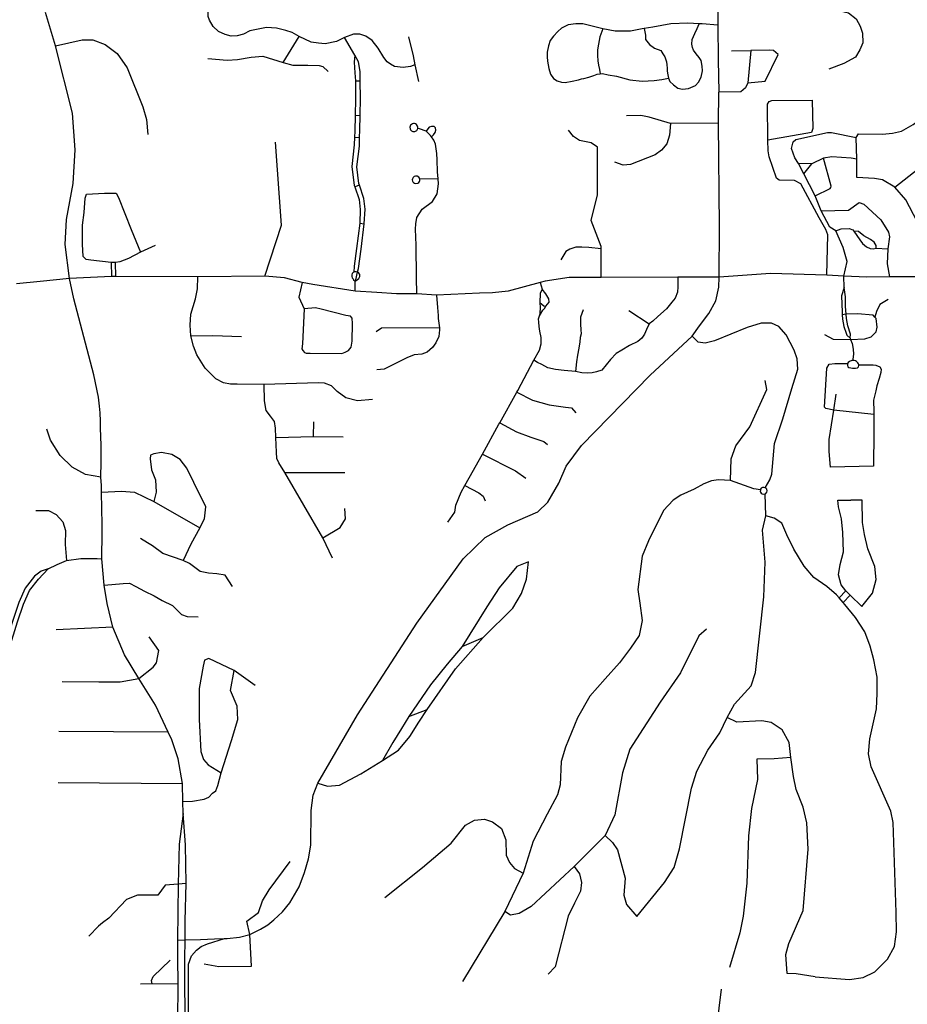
# Model space of a CAD drawing. Header units: millimetres. Extents: x 35 to 72953, y -43 to 70184.
# Tile 118 of 204: x 45989 to 47997, y 37154 to 39383. Entities that reach past the tile are written whole.
import ezdxf

# ---------------------------------------------------------------- set-up
doc = ezdxf.new("R2010")
doc.units = ezdxf.units.MM
doc.layers.add('roads_3', color=3, linetype='Continuous')

msp = doc.modelspace()

# ---------------------------------------------------------------- linework, layer by layer
at = {"layer": 'roads_3'}
for points in [[(47557.35, 41203.21), (47556.25, 41127.27), (47556.1, 41076.79), (47556.67, 40830.03), (47555.46, 40624.2), (47556.63, 40533.23), (47556.17, 40452.37), (47560.35, 40416.64), (47561.03, 40412.91), (47564.94, 40391.52), (47569.05, 40346.29), (47569.15, 40284.48), (47568.01, 40179.2), (47570.03, 40060.32), (47568.59, 40014.09), (47569.4, 39824.11), (47572.68, 39769.63), (47572.12, 39705.99), (47568.64, 39614.6), (47568.11, 39519.9), (47568.74, 39370.92), (47569.07, 39292.22), (47570.68, 39219.35)], [(47658.59, 39824.96), (47665.51, 39685.8), (47683.12, 39651.45), (47687.92, 39615.49), (47686.88, 39584.61), (47680.92, 39565.54), (47666.14, 39535.53), (47658.94, 39514.33), (47661.46, 39485.43), (47668.28, 39467.15), (47681.27, 39454.94), (47683.92, 39452.44), (47693.21, 39448.14), (47704.99, 39442.68), (47844.65, 39403.05), (47864.09, 39398.56), (47881.3, 39385.09), (47890.9, 39368.65), (47895.87, 39352.73), (47896.41, 39330.52), (47890.1, 39314.86), (47880.09, 39298.22), (47853.37, 39284.02), (47819.82, 39271.25)], [(46438.25, 39356.47), (46426.23, 39367.89), (46418.16, 39382.5), (46414.96, 39390.37), (46414.86, 39399.27), (46415.72, 39423.37), (46417.78, 39471.89), (46433.59, 39539.75), (46442.07, 39601.08), (46448.49, 39665.52), (46470.94, 39712.66), (46488.14, 39729.62), (46518.26, 39747.1), (46561.65, 39767.88), (46587.83, 39778.34), (46623.01, 39742.04), (46639.01, 39702.56), (46664.29, 39666.51)], [(47881.82, 39116.53), (47886.8, 39124.96), (47941.35, 39124.28), (47963.75, 39125.98), (47984.37, 39131.13), (48011.04, 39145.87), (48028.78, 39159.79), (48035.08, 39172.12), (48039.98, 39184.29), (48039.37, 39357.74), (48036.88, 39618.1)], [(46358.32, 37586), (46357.46, 37613.69), (46356.71, 37654.38), (46346.84, 37709.92), (46332.6, 37753.41), (46324.74, 37770.55), (46295.62, 37831.52), (46257.96, 37891.96), (46225.98, 37945.34), (46199.34, 38007.9), (46186.41, 38061.61), (46179.79, 38103.07), (46174.65, 38162.61), (46174.84, 38222.41), (46174.92, 38241.53), (46174.34, 38276.22), (46173.85, 38313.36), (46173.66, 38328.72), (46172.05, 38347.42), (46173.22, 38381.93), (46173.03, 38419.93), (46171.57, 38458.35), (46171.3, 38474.68), (46170.39, 38493.64), (46169.43, 38508.59), (46167.23, 38528.86), (46156.13, 38579.48), (46111.11, 38751.25), (46101.29, 38797.37), (46091.65, 38874.7), (46094.7, 38930.65), (46109.26, 39012.68), (46114.16, 39088.61), (46107.88, 39171.53), (46069.42, 39324.42), (46046.58, 39399.33)], [(46882.84, 39281.19), (46873.38, 39277.4), (46856.28, 39274.78), (46837.08, 39277.52), (46828.1, 39282.92), (46820.41, 39287.8), (46812.69, 39297.84), (46800.12, 39319.01), (46786.49, 39335.98), (46771.95, 39345.86), (46758.32, 39350.52), (46744.18, 39350.12), (46723.32, 39342.69), (46705.67, 39333.94), (46679.86, 39328.32), (46664.44, 39329.79), (46648.37, 39332.24), (46620.85, 39344.87), (46605.49, 39354.21), (46590.57, 39358.69), (46569.51, 39364.22), (46547.45, 39365.92), (46509.41, 39358.37), (46494.92, 39350.66), (46481.04, 39347.01), (46467.29, 39345.85), (46453.71, 39349.39), (46438.25, 39356.47)], [(47568.74, 39370.92), (47533.39, 39373.56), (47526.49, 39374.08), (47500.35, 39375.47), (47461.89, 39373.83), (47421.5, 39366.47), (47402.01, 39363.05), (47397.02, 39362.16), (47371.28, 39357.34), (47336.18, 39357.04), (47308.41, 39362.28), (47277.84, 39369.76), (47262.69, 39374.01), (47247.29, 39373.98), (47229.87, 39371.69), (47214.48, 39363.88), (47206.67, 39356.84), (47196.58, 39346.01), (47189.28, 39335.95), (47185, 39324.13), (47182.5, 39309.81), (47182.52, 39299), (47183.04, 39289.46), (47185.85, 39272.88), (47190.16, 39259.82), (47196.74, 39249.77), (47204.82, 39245.02), (47214.42, 39241.76), (47223.01, 39241.02), (47238.65, 39243.81), (47253.55, 39247.36), (47260.37, 39249.12), (47265.41, 39250.39), (47276.52, 39253.17), (47287.87, 39256.96), (47295.44, 39259.74), (47302, 39261.01), (47307.55, 39261.27), (47320.69, 39258.28), (47338.88, 39255.53), (47369.69, 39246.79), (47397.21, 39243.82), (47424.47, 39245.37), (47442.15, 39247.66), (47456.79, 39250.7)], [(47308.41, 39362.28), (47301.38, 39344.45), (47298.19, 39327.75), (47296.25, 39315.31), (47296.09, 39302.52), (47297.18, 39290.26), (47298.63, 39280.13), (47300.61, 39270.55), (47302, 39261.01)], [(47402.01, 39363.05), (47404.62, 39347.85), (47404.88, 39338.31), (47413.99, 39327.02), (47425.12, 39318.99), (47439.27, 39313.24), (47444.32, 39306.21), (47448.37, 39299.43), (47450.4, 39294.91), (47452.18, 39287.89), (47452.95, 39280.85), (47454.23, 39273.57), (47454.24, 39267.03), (47455.26, 39258.74), (47456.79, 39250.7), (47459.58, 39243.17), (47467.92, 39235.65), (47478.02, 39228.13), (47488.89, 39225.63), (47502.27, 39227.16), (47517.91, 39234.22), (47524.96, 39242.01), (47530.5, 39253.33), (47533.51, 39267.41), (47533.49, 39278.22), (47530.69, 39290.52), (47526.64, 39297.3), (47519.56, 39305.58), (47513.74, 39314.61), (47510.95, 39320.64), (47509.93, 39327.67), (47510.17, 39338.23), (47516.21, 39351.81), (47521.74, 39363.38), (47526.49, 39374.08)], [(46584.47, 39286.61), (46620.85, 39344.87)], [(46746.99, 39302.57), (46723.32, 39342.69)], [(46868.27, 39344.67), (46878.89, 39301.49), (46882.84, 39281.19), (46890.75, 39243.1)], [(46069.42, 39324.42), (46129.84, 39337.58), (46154.02, 39337.42), (46181.99, 39327.21), (46208.98, 39306.82), (46231.92, 39274.05), (46267.06, 39185.79), (46275.63, 39157.14), (46278.35, 39123.04)], [(46414.46, 39295.27), (46457.9, 39291.72), (46481.46, 39293.18), (46512.34, 39298.74), (46539.12, 39300.9), (46584.47, 39286.61), (46606.36, 39280.02), (46640.92, 39279.92), (46666.46, 39279.61), (46674.85, 39277.3), (46687.03, 39265.86)], [(46746.99, 39302.57), (46745.82, 39287.41), (46747.33, 39262.94), (46748.43, 39245.01), (46748.68, 39203.77), (46747.55, 39166.61), (46746.9, 39130.85), (46746.25, 39116.95), (46745.46, 39100.06), (46740.14, 39050.59), (46745.87, 39008.1), (46746.93, 39005.04), (46756.98, 38975.84), (46759.27, 38953.38), (46758.04, 38922.48), (46751.07, 38865.32), (46745.62, 38825.53), (46744.66, 38811.5)], [(46753.37, 38811.84), (46755.24, 38819.74), (46761.53, 38863.96), (46767.77, 38921.42), (46770.21, 38954.11), (46767.21, 38978.12), (46757.63, 39008.36), (46756.34, 39012.43), (46751.48, 39050.35), (46757.22, 39096.85), (46757.87, 39116.39), (46758.42, 39133.03), (46758.96, 39167.14), (46759.57, 39205.15), (46759.02, 39245.02), (46758.73, 39266.21), (46755.36, 39288.03), (46746.99, 39302.57)], [(47599.33, 39313), (47643.06, 39313.11), (47636.6, 39240.64), (47675.81, 39244.38), (47705.08, 39304.52), (47694.61, 39313.21), (47685.04, 39314.22), (47643.06, 39313.11)], [(46748.43, 39245.01), (46759.02, 39245.02)], [(47636.6, 39240.64), (47630.83, 39228.72), (47620.72, 39220.1), (47570.68, 39219.35)], [(47510.66, 38666.92), (47527.32, 38689.92), (47548.29, 38718.5), (47563.9, 38747.11), (47570.94, 38778.01), (47571.51, 38800.46), (47572.09, 38915.1), (47570.02, 39148.84), (47570.68, 39219.35)], [(47780.37, 39127.94), (47681.85, 39110.69), (47681.35, 39192.3), (47684.43, 39198.08), (47690.57, 39200.5), (47781.7, 39200.77), (47783.93, 39137.19), (47780.37, 39127.94)], [(46747.55, 39166.61), (46758.96, 39167.14)], [(47570.02, 39148.84), (47461.63, 39147.94), (47413.33, 39162.77), (47394.33, 39166.22), (47361.5, 39165.81)], [(46889.72, 39137), (46889.87, 39139.84), (46889.14, 39142.56), (46886.87, 39145.68), (46884.5, 39147.22), (46881.83, 39147.95), (46879.58, 39147.93), (46877.21, 39147.3), (46875.37, 39146.26), (46873.37, 39144.29), (46872.16, 39142.05), (46871.67, 39140.09), (46871.96, 39136.33), (46873.19, 39133.73), (46875.12, 39131.7), (46878.57, 39130.03), (46882.9, 39130.02), (46887.32, 39132.52), (46889.72, 39137)], [(46920.53, 39118.36), (46925.19, 39122.63), (46928.98, 39128.05), (46930.35, 39133.19), (46929.46, 39138.6), (46926.3, 39141.1), (46920.24, 39141.6), (46915.19, 39139.57), (46912.42, 39136.18), (46908.58, 39130.7)], [(47461.63, 39147.94), (47459.45, 39121.77), (47452.81, 39102.02), (47441, 39087.74), (47426.99, 39077.4), (47371.01, 39055.25), (47354.17, 39053.99), (47335.83, 39060.64)], [(46746.25, 39116.95), (46757.87, 39116.39)], [(46887.11, 38762.72), (46886.96, 38799.89), (46885.79, 38872.62), (46884.67, 38909.04), (46884.76, 38920.83), (46887.6, 38935.28), (46899.24, 38954.11), (46922.59, 38971.6), (46933.46, 38989.38), (46936.28, 39011.6), (46935.91, 39023.34), (46934.45, 39038.59), (46933.71, 39065.61), (46932.78, 39080.36), (46931.25, 39090.78), (46929.26, 39101.59), (46926.04, 39110.88), (46920.53, 39118.36), (46918.38, 39120.74), (46912.66, 39126.39), (46908.58, 39130.7), (46893.41, 39136.08), (46889.72, 39137)], [(47304.28, 38799.99), (47304.62, 38864.53), (47304.65, 38869.46), (47282.2, 38928.79), (47296.37, 38986.81), (47296.24, 39094.97), (47281.57, 39104.21), (47255.54, 39110.1), (47242.27, 39119.13), (47230.23, 39132.88)], [(47739.39, 39106.93), (47745.48, 39111.99), (47816.72, 39127.82), (47825.97, 39127.66), (47881.82, 39116.53)], [(47883.37, 39025.79), (47883.46, 39067.33), (47881.82, 39116.53)], [(46543.14, 38802.55), (46581.41, 38918.22), (46567.13, 39106.29)], [(47814.96, 38804.65), (47817.21, 38896.55), (47812.86, 38908.6), (47797.56, 38934.98), (47756.28, 39011.74), (47741.97, 39018.98), (47707.11, 39020.08), (47701.7, 39024.16), (47684.71, 39072.69), (47682.2, 39086.09), (47681.85, 39110.69)], [(47853.7, 38802.37), (47861.12, 38835.51), (47852.35, 38867.38), (47835.75, 38905.08), (47822.01, 38913.6), (47802.33, 38950.22), (47788.65, 38984.19), (47763.21, 39034.43), (47751.27, 39057.34), (47742.78, 39070.59), (47735.31, 39091.27), (47739.39, 39106.93)], [(47969.28, 39003.93), (48032.64, 39053.74), (48055.69, 39068.63), (48100.61, 39087.49), (48143.18, 39098.95), (48227.33, 39110.48), (48288.81, 39100.76), (48378.23, 39075.53), (48435.61, 39074.78)], [(47883.46, 39067.33), (47870.58, 39069.51), (47826.64, 39072.58), (47807.74, 39069.93), (47781.41, 39057.1)], [(47781.41, 39057.1), (47751.27, 39057.34)], [(47763.21, 39034.43), (47781.41, 39057.1)], [(47788.65, 38984.19), (47822.73, 39001.34), (47824.42, 39003.1), (47824.86, 39006.24), (47807.74, 39069.93)], [(46894.15, 39022.06), (46893.41, 39024.41), (46891.68, 39026.83), (46887.97, 39028.97), (46884.47, 39029.2), (46881.65, 39028.3), (46878.95, 39026.09), (46877.43, 39023.2), (46877.06, 39020.5), (46877.65, 39017.63), (46878.56, 39015.9), (46879.92, 39014.36), (46882.22, 39012.89), (46884.9, 39012.21), (46889.38, 39013.02), (46891.96, 39014.92), (46893.35, 39016.91), (46894.08, 39018.99), (46894.15, 39022.06)], [(46757.63, 39008.36), (46746.93, 39005.04)], [(46935.91, 39023.34), (46894.15, 39022.06)], [(48040.07, 38898.58), (48020.06, 38926.67), (47993.92, 38975.1), (47969.28, 39003.93), (47941.12, 39020.34), (47923.4, 39023.86), (47883.37, 39025.79)], [(46139.09, 38840.44), (46132.14, 38847.47), (46130.45, 38875.1), (46130.51, 38918.32), (46134.26, 38946.97), (46136.86, 38979.52), (46139.37, 38988.06)], [(46139.37, 38988.06), (46180.52, 38990.26), (46207.04, 38990.8)], [(46207.04, 38990.8), (46212.47, 38980.39), (46240.61, 38907.94), (46262.13, 38856.61)], [(47802.33, 38950.22), (47864.68, 38952.03), (47888.46, 38969.67)], [(47888.46, 38969.67), (47898.72, 38965.39), (47937.35, 38929.89), (47954.58, 38902.49), (47957.2, 38891.63), (47953.52, 38864.63), (47952.07, 38830.81), (47957.38, 38801.28)], [(46758.04, 38922.48), (46767.77, 38921.42)], [(47835.75, 38905.08), (47847.7, 38909.57), (47866.09, 38910.72), (47874.47, 38907.86), (47876.69, 38904.44)], [(47926.8, 38865.77), (47926.89, 38871.84), (47922.35, 38879.29), (47913.81, 38885.35), (47899.1, 38893.58), (47886.71, 38903.86), (47876.69, 38904.44)], [(47876.69, 38904.44), (47890.03, 38885.14), (47896.23, 38876.86), (47904.95, 38869.34), (47913.29, 38865.33), (47920.11, 38864.59), (47926.8, 38865.77)], [(46295.2, 38872.34), (46262.13, 38856.61)], [(46262.13, 38856.61), (46234.9, 38842.59), (46215.52, 38834.92), (46205.12, 38833.76), (46195.78, 38833.61), (46149.57, 38838.7), (46139.09, 38840.44)], [(47304.62, 38864.53), (47276.73, 38867.24), (47260.56, 38868.6), (47247.19, 38868.08), (47233.44, 38863.78), (47224.23, 38858.61), (47215.67, 38843.02), (47213.4, 38839.75)], [(47926.8, 38865.77), (47953.52, 38864.63)], [(46195.78, 38833.61), (46196.17, 38801.79)], [(46205.96, 38801.8), (46205.12, 38833.76)], [(48014.95, 38800.89), (47957.38, 38801.28), (47905.78, 38800.35), (47853.7, 38802.37), (47814.96, 38804.65), (47688.1, 38808.68), (47571.51, 38800.46), (47477.74, 38800.3), (47304.28, 38799.99), (47232.37, 38799.82), (47177.89, 38791.27), (47166.48, 38788.23), (47094.23, 38768.98), (47058.28, 38764.8), (47029.54, 38764.2), (46932.22, 38759.82), (46887.11, 38762.72), (46841.09, 38762.64), (46796.95, 38765.34), (46747.5, 38768.64), (46651.96, 38784.07), (46627.92, 38788.46), (46587.74, 38798.74), (46543.14, 38802.55), (46392.03, 38800.98), (46205.96, 38801.8), (46196.17, 38801.79), (46101.29, 38797.37), (46034.65, 38790.63), (45981.41, 38785.12)], [(46744.66, 38811.5), (46743.17, 38810.8), (46741.01, 38808.34), (46739.87, 38805.46), (46739.86, 38801.62), (46740.93, 38798.83), (46743.01, 38796.35), (46744.28, 38794.49), (46748.09, 38791.11)], [(46753.37, 38811.84), (46750.28, 38812.8), (46747.24, 38812.7), (46744.66, 38811.5)], [(46748.09, 38791.11), (46749, 38794.16), (46753.37, 38811.84)], [(46748.09, 38791.11), (46753.06, 38795.04), (46756.05, 38797.23), (46758.33, 38801.81), (46758.07, 38806.27), (46756.07, 38809.78), (46753.37, 38811.84)], [(46786.97, 38523.6), (46753.29, 38520.53), (46726.57, 38527.13), (46706.99, 38541.62), (46693.89, 38554.22), (46678.27, 38560.68), (46664.33, 38561.26), (46541.96, 38557.45), (46480.49, 38558.46), (46465.5, 38558.45), (46450.09, 38561.19), (46432.63, 38569.9), (46408.51, 38594.29), (46389.16, 38624.88), (46381.54, 38644.01), (46375.97, 38667.79), (46374.16, 38691.99), (46375.79, 38716.8), (46386.34, 38751.24), (46390.95, 38774.07), (46392.03, 38800.98)], [(46627.92, 38788.46), (46620.35, 38754.77), (46632.31, 38728.6)], [(46747.5, 38768.64), (46747.8, 38787.92), (46748.09, 38791.11)], [(47477.74, 38800.3), (47477.78, 38778.78), (47477.08, 38766.7), (47472.12, 38752.83), (47464.63, 38743.59), (47452.16, 38728.63), (47432.54, 38711.54), (47421.49, 38700.87), (47413.29, 38694.46), (47406.88, 38681.66), (47402.25, 38671.7), (47396.21, 38662.09), (47387.29, 38654.62), (47368.38, 38645.35), (47351.25, 38635.01), (47338.77, 38627.89), (47325.58, 38614.37), (47315.96, 38601.9), (47306.34, 38590.17), (47293.84, 38585.88), (47283.86, 38583.73), (47273.5, 38583.36), (47260.64, 38583.69), (47246.35, 38586.52), (47221, 38589.31), (47201.36, 38591.07), (47183.85, 38595.29), (47170.28, 38602.39), (47160.63, 38607.34), (47152.4, 38612.3)], [(47166.48, 38788.23), (47170.76, 38773.57)], [(47854.36, 38777.1), (47853.7, 38802.37)], [(46932.22, 38759.82), (46934.13, 38732.04), (46935.42, 38713.27), (46935.86, 38706.65), (46938.35, 38685.88), (46938.94, 38681.02), (46936.93, 38666.2), (46930.65, 38651.36), (46922.84, 38641.29), (46910.99, 38630.48), (46898.37, 38626.18), (46880.95, 38624.64), (46864.8, 38617.59), (46837.56, 38603.97), (46813.08, 38592.38), (46796.92, 38590.59)], [(47170.76, 38773.57), (47166.74, 38763.26), (47165.77, 38743.16), (47166.79, 38730.84), (47166.06, 38719.78), (47165.05, 38712.5)], [(47165.05, 38712.5), (47172.87, 38725.32), (47175.97, 38729.78), (47179.16, 38734.38), (47187.22, 38743.95), (47186.46, 38751.23), (47179.62, 38763.02), (47170.76, 38773.57)], [(47854.36, 38777.1), (47848.68, 38757.9), (47849.63, 38721.12), (47850.11, 38715.09), (47850.91, 38704.96), (47853.8, 38688.62), (47859.17, 38673.34), (47860.7, 38669.15), (47867.77, 38662.35)], [(47867.77, 38662.35), (47868.82, 38671.49), (47862.72, 38690.14), (47860.01, 38706.57), (47859.04, 38716.95), (47857.46, 38733.74), (47857.67, 38755.76), (47854.36, 38777.1)], [(47165.77, 38743.16), (47174.61, 38735.38), (47179.16, 38734.38)], [(47954.11, 38750.12), (47935.44, 38738.27), (47927.9, 38722.94), (47923.89, 38709.86)], [(46632.31, 38728.6), (46628.54, 38649.22), (46627.33, 38638.49), (46629.36, 38634.48)], [(46737.15, 38712.23), (46726.8, 38713.57), (46670.62, 38727.6), (46657.71, 38730.65), (46632.31, 38728.6)], [(47263.99, 38726.56), (47257.94, 38709.84), (47257.96, 38694.21), (47258.7, 38681.07), (47259.07, 38672.18), (47257.3, 38663.65), (47256.24, 38654.05), (47253.77, 38639.83), (47251.29, 38623.48), (47248.82, 38608.91), (47246.35, 38586.52)], [(47367.18, 38724.59), (47413.29, 38694.46)], [(47809.75, 38670.43), (47829.98, 38660.17), (47868.98, 38659.43), (47901.17, 38661.04), (47915.81, 38665.33), (47926.9, 38676.91), (47929.41, 38686.97), (47926.85, 38706.82), (47923.89, 38709.86), (47919.77, 38714.09), (47884.42, 38717.54), (47859.04, 38716.95), (47850.11, 38715.09)], [(46732.5, 38634.01), (46738.42, 38641.98), (46741.19, 38655.51), (46741.86, 38695.29), (46740.95, 38707.8), (46737.15, 38712.23)], [(46957.49, 38245.44), (46973.15, 38268.2), (46975.63, 38284.2), (46987.72, 38313.72), (46996.11, 38328.66), (47005.88, 38346.09), (47035.64, 38399.71), (47073.18, 38467.38), (47074.95, 38470.55), (47113.42, 38539.74), (47115.91, 38544.2), (47152.4, 38612.3), (47165.03, 38635.25), (47168.59, 38649.83), (47168.39, 38663.51), (47165.68, 38677.89), (47164.06, 38688.91), (47163.33, 38698.33), (47162.96, 38706.14), (47165.05, 38712.5)], [(47676.07, 38323.64), (47686.39, 38341.9), (47690.46, 38354.06), (47697.14, 38423.74), (47715.83, 38479.65), (47736.25, 38548.32), (47749.41, 38592.35), (47748.18, 38615.57), (47741.14, 38634.86), (47723.47, 38669.91), (47706.97, 38688.34), (47690.1, 38695.95), (47666.66, 38695.95), (47635.03, 38686.5), (47560.98, 38656.45), (47539.99, 38651.02), (47523.97, 38653.45), (47510.66, 38666.92)], [(46938.35, 38685.88), (46807.63, 38684.84), (46795.02, 38676.27)], [(46375.97, 38667.79), (46425.62, 38668.16)], [(46425.62, 38668.16), (46490.63, 38666.4)], [(46663.35, 37655.05), (46752.82, 37809.42), (46887.1, 38016.82), (46991.94, 38162.84), (47042.29, 38210.7), (47093.14, 38239.48), (47161.13, 38268.84), (47183.98, 38290.83), (47208.63, 38333.74), (47225.04, 38372.4), (47259.93, 38419.51), (47415.47, 38578.63), (47510.66, 38666.92)], [(47867.77, 38662.35), (47868.98, 38659.43), (47872.79, 38650.28), (47874.95, 38637.47), (47875.48, 38626.17), (47874.24, 38614.86), (47874.39, 38611.54)], [(46629.36, 38634.48), (46633.28, 38630.09), (46636.94, 38628.58), (46645.6, 38628.66), (46717.64, 38627.82), (46725.39, 38630.32), (46732.5, 38634.01)], [(47921.4, 38489.45), (47831, 38499.59), (47813.06, 38503.09), (47809.78, 38505.84), (47815.19, 38594.55), (47820.48, 38603.11), (47833.1, 38604.64), (47848.75, 38604.66), (47862.13, 38604.78)], [(47872.22, 38611.6), (47866.8, 38609.69), (47863.77, 38607.3), (47862.13, 38604.78), (47861.76, 38601.01), (47862.9, 38597.76), (47864.92, 38596), (47869.35, 38594.87), (47873.51, 38594.25), (47880.07, 38594.26), (47884.5, 38594.78), (47886.89, 38597.04), (47887.64, 38600.18), (47887.35, 38601.96), (47887.01, 38604.07), (47885.23, 38606.46), (47882.2, 38609.22), (47880.3, 38610.84), (47877.14, 38611.47), (47874.39, 38611.54), (47872.22, 38611.6)], [(47887.35, 38601.96), (47920.46, 38602.24), (47926.27, 38601.02), (47935.37, 38597.27), (47937.9, 38592.25), (47937.16, 38584.46), (47933.89, 38570.88), (47928.62, 38554.29), (47926.37, 38543.23), (47920.6, 38521.61), (47921.39, 38495.48), (47921.4, 38489.45), (47921.47, 38448.74), (47920.85, 38372.84), (47823.39, 38370.42), (47820.3, 38406.1), (47820.51, 38432.73), (47831, 38499.59), (47836.24, 38535.79)], [(47596.93, 38340.33), (47599.03, 38388.99), (47609.08, 38418.92), (47641.01, 38461.82), (47679.24, 38545.99), (47675.87, 38566.66)], [(46696.12, 38164.44), (46674.83, 38210.31), (46588.72, 38357.9), (46575.06, 38380.31), (46570.54, 38390.24), (46569.72, 38404.48), (46568.34, 38437.45), (46567.62, 38458.89), (46565.31, 38473.43), (46555.85, 38485.48), (46546.19, 38498.43), (46542.64, 38520.21), (46541.96, 38557.45)], [(47113.42, 38539.74), (47149.22, 38521.99), (47187.09, 38511.39), (47223.51, 38506.47), (47237.08, 38504.72), (47247.1, 38493.36)], [(46653.41, 38439.39), (46654.13, 38473.18)], [(47074.95, 38470.55), (47113.15, 38450.59), (47145.3, 38437.85), (47175.14, 38428.66), (47183.36, 38421.22)], [(46172.05, 38347.42), (46137.41, 38353.76), (46107.38, 38370.07), (46080.21, 38397.03), (46058.28, 38431.18), (46050, 38456.37)], [(46568.34, 38437.45), (46653.41, 38439.39), (46720.24, 38439.24)], [(46395.98, 38233.16), (46406.85, 38253.42), (46409.9, 38280.34), (46382.5, 38335.41), (46366.55, 38368.26), (46351.39, 38387.38), (46332.59, 38399.13), (46309.15, 38403.65), (46292.21, 38400.3), (46284.75, 38397.27), (46283.56, 38389.08), (46286.46, 38364.22), (46295.57, 38341.51), (46297.55, 38313.54), (46291.99, 38292.26)], [(47035.64, 38399.71), (47110.79, 38362.11), (47133.66, 38345.44)], [(46588.72, 38357.9), (46724.7, 38358.43)], [(47664.78, 38318.85), (47650.27, 38321.33), (47596.93, 38340.33), (47569.71, 38341.82), (47553.95, 38339.58), (47536.59, 38332.72), (47514.95, 38320.85), (47485.21, 38307.24), (47467.53, 38295.38), (47445.77, 38272.2), (47411.56, 38203.58), (47397.6, 38168.6), (47387.69, 38093.47), (47391.79, 38062.64), (47397.13, 38022.84), (47390.72, 37989.04), (47370.94, 37960.93), (47346.17, 37927.6), (47313.34, 37890.86), (47279.16, 37851.72), (47251.25, 37802.72), (47223.45, 37736.22), (47214.34, 37704.2), (47211.74, 37651.07), (47205.95, 37628.46), (47181.95, 37584.76), (47150.96, 37523.63), (47128.36, 37450.98), (47086.55, 37364.49), (46990.42, 37206.28)], [(46173.85, 38313.36), (46218.79, 38315.94), (46248.07, 38313.47), (46291.99, 38292.26), (46395.98, 38233.16)], [(46996.11, 38328.66), (47027.31, 38312.22), (47037.68, 38304.77), (47042.34, 38293.76)], [(47672.34, 38324.62), (47669.38, 38324.05), (47666.85, 38322.4), (47665.43, 38320.5), (47664.78, 38318.85), (47664.67, 38315.48), (47665.36, 38313.47), (47666.82, 38311.45), (47668.68, 38310.09), (47671.69, 38309.23), (47675.47, 38309.9), (47676.96, 38310.77), (47679.22, 38313.48), (47680.03, 38317), (47679.3, 38320.17), (47678.09, 38322.02), (47676.07, 38323.64), (47672.34, 38324.62)], [(47384.88, 37353.18), (47447.55, 37430.25), (47469.54, 37463.94), (47481.95, 37506.34), (47509.3, 37643.46), (47520.81, 37681.93), (47546.09, 37729.76), (47573.16, 37768.76), (47589.66, 37803.24), (47606.28, 37834.14), (47643.85, 37875.12), (47654.07, 37905.7), (47673.02, 38077), (47675.79, 38155.07), (47669.93, 38227.45), (47676.87, 38260.26), (47675.47, 38309.9)], [(47894.14, 38054.74), (47867.78, 38080.67), (47858.26, 38090.02), (47847.68, 38103.86), (47842.04, 38126.2), (47845.76, 38149.92), (47852.94, 38178.39), (47851.68, 38222.13), (47848.52, 38253.01), (47841.88, 38280.29), (47840.4, 38295.59), (47869.36, 38295.64)], [(47894.14, 38054.74), (47918.86, 38085.42), (47926.78, 38116.35), (47924.24, 38145.43), (47908.34, 38185.09), (47900.88, 38218.01), (47895.68, 38245.07), (47895.25, 38295.88), (47869.36, 38295.64)], [(46024.84, 38272.3), (46053.61, 38271.82), (46071.04, 38263.2), (46086.34, 38246.5), (46092.12, 38226.86), (46091.64, 38195), (46094.08, 38158.95)], [(46674.83, 38210.31), (46713.53, 38233.34), (46725.98, 38253.06), (46724.23, 38276.59)], [(47788.59, 37216.52), (47866.38, 37210.62), (47897.51, 37214.82), (47924.23, 37227.76), (47952.32, 37256.67), (47968.77, 37285.53), (47972.91, 37318.77), (47971.95, 37361.82), (47965.27, 37565.81), (47959.85, 37591.9), (47915.57, 37692.08), (47909.74, 37721.13), (47912.72, 37754.94), (47927.92, 37823.51), (47928.84, 37858.02), (47929.48, 37895.22), (47921.89, 37934.5), (47913.63, 37964.8), (47901.56, 37997.3), (47880.41, 38030.34), (47856.04, 38059.69), (47852.13, 38064.07), (47843.07, 38074.21), (47837.04, 38080.96), (47814.96, 38100.28), (47785.93, 38120.59), (47763.94, 38146.02), (47740.72, 38184.73), (47725.03, 38217.34), (47713.17, 38243.84), (47696.35, 38255.19), (47676.87, 38260.26)], [(46395.98, 38233.16), (46375.83, 38195.72), (46358.3, 38159.17)], [(46470.2, 38099.92), (46453.26, 38126.02), (46434.82, 38129.03), (46415.93, 38130.22), (46396.65, 38133.74), (46373.1, 38152.46), (46358.3, 38159.17), (46312.42, 38174.84), (46289.01, 38192.11), (46277.61, 38198.94), (46261.77, 38208.83)], [(46052.87, 38140.49), (46073.45, 38149.71), (46094.08, 38158.95)], [(46094.08, 38158.95), (46127.13, 38163.74), (46163.54, 38163.6), (46174.65, 38162.61)], [(46052.87, 38140.49), (46037.43, 38135.07), (46021.95, 38123.24), (46000.9, 38096.6), (45986.34, 38064.14), (45972.94, 38023.06), (45950.62, 37952.12), (45927.23, 37878.38), (45918.45, 37848.95), (45901.45, 37822.9), (45884.43, 37801.62), (45866.83, 37772.6)], [(45876.27, 37766.7), (45894.01, 37795.96), (45910.94, 37817.12), (45928.93, 37844.69), (45938.09, 37875.36), (45961.45, 37949.04), (45983.77, 38019.93), (45996.99, 38060.49), (46010.87, 38091.43), (46030.83, 38116.69), (46052.87, 38140.49)], [(46663.35, 37655.05), (46685.28, 37648.08), (46712.24, 37650.58), (46760.35, 37676.34), (46809.47, 37706.61), (46845.88, 37729.31), (46871.44, 37760.8), (46891.87, 37792.7), (46910.77, 37821.84), (46975.18, 37913.58), (47037.27, 37984.41), (47104.65, 38051.19), (47123.87, 38084.28), (47135.54, 38116.44), (47139.8, 38156.21)], [(47139.8, 38156.21), (47113.92, 38145.74), (47073.31, 38097.17), (47046.01, 38053.99), (46989.73, 37964.03), (46955.77, 37924.53), (46918.13, 37877.64), (46869.12, 37805.88), (46852.86, 37778.41), (46832.77, 37747.16), (46809.47, 37706.61)], [(46179.79, 38103.07), (46222.65, 38107.12), (46237.34, 38107.92), (46251.07, 38100.37), (46271.2, 38089.38), (46292.61, 38078.96), (46311.12, 38068.58), (46334.46, 38057.38), (46345.96, 38045.94), (46354.36, 38037.06), (46367.46, 38032.43), (46392.49, 38031.38)], [(47858.26, 38090.02), (47843.07, 38074.21)], [(47867.78, 38080.67), (47852.13, 38064.07)], [(46199.34, 38007.9), (46071.3, 38002.2)], [(47542.79, 38003.92), (47525.21, 37988.51), (47484.36, 37904.7), (47438.4, 37838.01), (47369.36, 37731.6), (47352.68, 37678.52), (47335.74, 37583.4), (47313.57, 37536.51), (47243.26, 37466.35), (47146.12, 37375.83), (47119.01, 37359.59), (47099.14, 37356.29), (47086.55, 37364.49)], [(46084.44, 37885.12), (46167.75, 37884.44), (46216.23, 37884.26), (46257.96, 37891.96), (46290.84, 37917.22), (46298.42, 37927.19), (46303.71, 37954.92), (46281.53, 37986.18)], [(46989.73, 37964.03), (47037.27, 37984.41)], [(46416.8, 37937.26), (46406.66, 37933.76), (46403.65, 37919.47), (46394.5, 37869.15), (46394.61, 37799.31), (46398.74, 37726.68), (46404.67, 37708.41), (46414.79, 37696.45), (46444.36, 37678)], [(46521.5, 37876.1), (46473.72, 37909.72), (46416.8, 37937.26)], [(46357.46, 37613.69), (46379.46, 37614.5), (46405.68, 37619.11), (46416.25, 37623.06), (46424.67, 37632.39), (46432.49, 37637.65), (46436.75, 37649.39), (46444.36, 37678), (46468.03, 37751.42), (46482.4, 37799), (46480.67, 37829.36), (46466, 37864.52), (46473.72, 37909.72)], [(46869.12, 37805.88), (46910.77, 37821.84)], [(47788.59, 37216.52), (47746.12, 37223.14), (47725.37, 37224.03), (47722.34, 37266.74), (47729.07, 37291.99), (47761.9, 37366.92), (47772.81, 37505.49), (47769.91, 37565.33), (47761.69, 37600.46), (47746.19, 37640.8), (47739.75, 37670.2), (47733.87, 37712.98), (47729.8, 37747.15), (47714.29, 37775.78), (47689.6, 37792.58), (47667.79, 37796.08), (47611.55, 37792.91), (47589.66, 37803.24)], [(46324.74, 37770.55), (46077.26, 37771.67)], [(47733.87, 37712.98), (47695.8, 37709.96), (47656.75, 37709.28), (47658.01, 37663.22), (47644.86, 37597.32), (47637.79, 37535.96), (47634.38, 37428.32), (47626.01, 37353.75), (47618.37, 37316.41), (47594.93, 37237.75)], [(46075.46, 37656.29), (46356.71, 37654.38)], [(46345.73, 37299.81), (46362.83, 37300.14), (46398.1, 37300.94), (46429.23, 37302.42), (46452.07, 37302.99), (46457.98, 37303.13), (46486.19, 37305.99), (46509.52, 37312.52), (46533.18, 37324.44), (46549.89, 37334.54), (46563.82, 37345.27), (46582.95, 37363.76), (46599.91, 37383.95), (46621.31, 37419.92), (46633.12, 37452.76), (46641.91, 37483.4), (46647.26, 37514.36), (46648.16, 37592.97), (46653.08, 37627.51), (46663.35, 37655.05)], [(46358.32, 37586), (46349.69, 37517.23), (46346.82, 37426.16), (46345.73, 37299.81)], [(46362.83, 37300.14), (46363.05, 37318.75), (46363.39, 37343.68), (46365.15, 37427.63), (46364.04, 37515.62), (46358.32, 37586)], [(46815.26, 37396.11), (46900.15, 37463.82), (46964.89, 37519.44), (46997.67, 37560.01), (47017.7, 37571.35), (47040.81, 37573.32), (47058.57, 37567.6), (47078.98, 37552.57), (47088.62, 37526.52), (47089.88, 37491.94), (47097.21, 37475.18), (47108.4, 37461.71), (47128.36, 37450.98)], [(47313.57, 37536.51), (47329.93, 37520.5), (47341.28, 37503.93), (47358.78, 37439.96), (47355.96, 37401.59), (47361.83, 37380.24), (47384.88, 37353.18)], [(46509.52, 37312.52), (46502.75, 37342.76), (46529.12, 37361.96), (46538.04, 37388.95), (46553.03, 37413.83), (46600.82, 37477.79)], [(47243.26, 37466.35), (47255.71, 37449.5), (47260.01, 37430.45), (47257.85, 37410.74), (47244.51, 37383.65), (47229.62, 37353.56), (47200.33, 37238.86), (47184.8, 37222.85)], [(46365.15, 37427.63), (46346.82, 37426.16), (46317.87, 37423.82), (46301.01, 37401.15), (46255.15, 37401.41), (46230.33, 37391.84), (46190.43, 37349.33), (46175.98, 37338.95), (46166.56, 37331.2), (46145.24, 37308.58)], [(46406.09, 37246.24), (46439.38, 37239.87), (46512.91, 37240.55), (46509.52, 37312.52)], [(46345.73, 37299.81), (46346.04, 37259.59), (46346.2, 37200.25), (46345.51, 37117.31)], [(46363.55, 37086.31), (46362.24, 37197.08), (46362.57, 37256.21), (46362.83, 37300.14)], [(46363.55, 37086.31), (46370.75, 37122.88), (46370.31, 37245.3), (46377.1, 37264.16), (46388.7, 37276.75), (46399.06, 37285.45), (46413.45, 37291), (46452.07, 37302.99)], [(46288.2, 37200.6), (46287.17, 37208.36), (46290.6, 37217.51), (46328.89, 37254.17)], [(46346.2, 37200.25), (46288.2, 37200.6), (46262.05, 37199.93)], [(47539.07, 36881.89), (47577.25, 37188.27)]]:
    msp.add_lwpolyline(points, dxfattribs=at)

doc.saveas('drawing.dxf')
